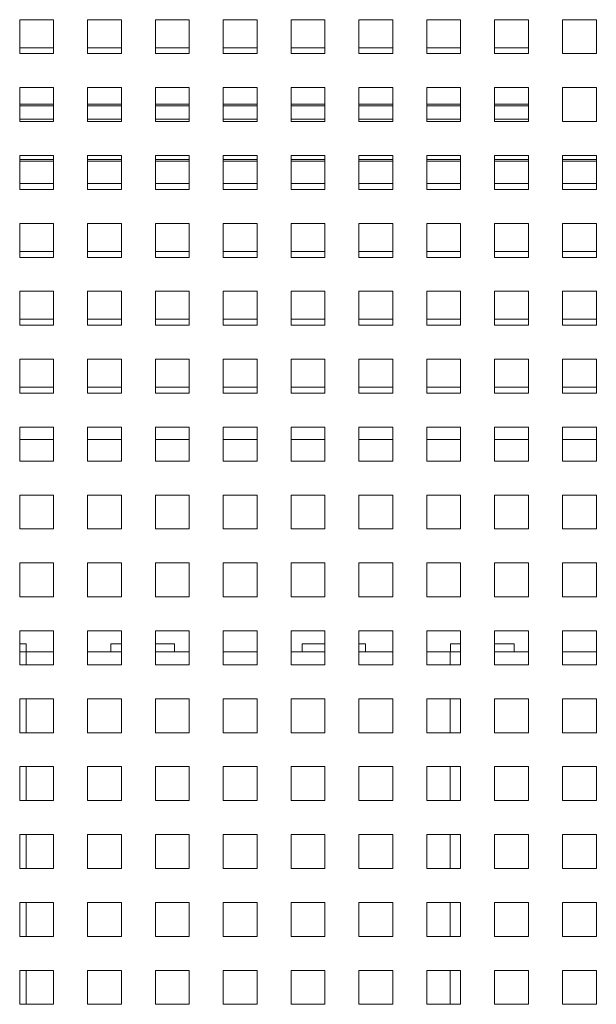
# Paper-space layout '2' of a CAD drawing. Header units: inches. Extents: x 1 to 109, y 1 to 85.
# Tile 10 of 70: x 50.86 to 53.7, y 19.4 to 24.24. Entities that reach past the tile are written whole.
import ezdxf

# ---------------------------------------------------------------- set-up
doc = ezdxf.new("R2010")
doc.units = ezdxf.units.IN
doc.header["$MEASUREMENT"] = 0

psp = doc.layouts.new('2')

# ---------------------------------------------------------------- linework, layer by layer
at = {"color": 7, "linetype": 'Continuous', "lineweight": 15, "ltscale": 5}
for p, q in [((51.0284, 24.2371), (50.8617, 24.2371)), ((50.8617, 24.2371), (50.8617, 24.0704)), ((51.0284, 24.0704), (51.0284, 24.2371)), ((51.3617, 24.2371), (51.1951, 24.2371)), ((51.1951, 24.2371), (51.1951, 24.0704)), ((51.3617, 24.0704), (51.3617, 24.2371)), ((51.6951, 24.2371), (51.5284, 24.2371)), ((51.5284, 24.2371), (51.5284, 24.0704)), ((51.6951, 24.0704), (51.6951, 24.2371)), ((52.0284, 24.2371), (51.8617, 24.2371)), ((51.8617, 24.2371), (51.8617, 24.0704)), ((52.0284, 24.0704), (52.0284, 24.2371)), ((52.3617, 24.2371), (52.1951, 24.2371)), ((52.1951, 24.2371), (52.1951, 24.0704)), ((52.3617, 24.0704), (52.3617, 24.2371)), ((52.6951, 24.2371), (52.5284, 24.2371)), ((52.5284, 24.2371), (52.5284, 24.0704)), ((52.6951, 24.0704), (52.6951, 24.2371)), ((53.0284, 24.2371), (52.8617, 24.2371)), ((52.8617, 24.2371), (52.8617, 24.0704)), ((53.0284, 24.0704), (53.0284, 24.2371)), ((53.3617, 24.2371), (53.1951, 24.2371)), ((53.1951, 24.2371), (53.1951, 24.0704)), ((53.3617, 24.0704), (53.3617, 24.2371)), ((53.6951, 24.2371), (53.5284, 24.2371)), ((53.5284, 24.2371), (53.5284, 24.0704)), ((53.6951, 24.0704), (53.6951, 24.2371)), ((50.8617, 24.0704), (51.0284, 24.0704)), ((51.0284, 24.0996), (50.8619, 24.0996)), ((50.8619, 24.0996), (50.8619, 24.0704)), ((51.1951, 24.0704), (51.3617, 24.0704)), ((51.3617, 24.0996), (51.1952, 24.0996)), ((51.1952, 24.0996), (51.1952, 24.0704)), ((51.5284, 24.0704), (51.6951, 24.0704)), ((51.6951, 24.0996), (51.5286, 24.0996)), ((51.5286, 24.0996), (51.5286, 24.0704)), ((51.8617, 24.0704), (52.0284, 24.0704)), ((52.0284, 24.0996), (51.8619, 24.0996)), ((51.8619, 24.0996), (51.8619, 24.0704)), ((52.1951, 24.0704), (52.3617, 24.0704)), ((52.3617, 24.0996), (52.1952, 24.0996)), ((52.1952, 24.0996), (52.1952, 24.0704)), ((52.5284, 24.0704), (52.6951, 24.0704)), ((52.6951, 24.0996), (52.5286, 24.0996)), ((52.5286, 24.0996), (52.5286, 24.0704)), ((52.8617, 24.0704), (53.0284, 24.0704)), ((53.0284, 24.0996), (52.8619, 24.0996)), ((52.8619, 24.0996), (52.8619, 24.0704)), ((53.1951, 24.0704), (53.3617, 24.0704)), ((53.3617, 24.0996), (53.1952, 24.0996)), ((53.1952, 24.0996), (53.1952, 24.0704)), ((53.5284, 24.0704), (53.6951, 24.0704)), ((51.0284, 23.9038), (50.8617, 23.9038)), ((50.8617, 23.9038), (50.8617, 23.7371)), ((51.0284, 23.7371), (51.0284, 23.9038)), ((51.3617, 23.9038), (51.1951, 23.9038)), ((51.1951, 23.9038), (51.1951, 23.7371)), ((51.3617, 23.7371), (51.3617, 23.9038)), ((51.6951, 23.9038), (51.5284, 23.9038)), ((51.5284, 23.9038), (51.5284, 23.7371)), ((51.6951, 23.7371), (51.6951, 23.9038)), ((52.0284, 23.9038), (51.8617, 23.9038)), ((51.8617, 23.9038), (51.8617, 23.7371)), ((52.0284, 23.7371), (52.0284, 23.9038)), ((52.3617, 23.9038), (52.1951, 23.9038)), ((52.1951, 23.9038), (52.1951, 23.7371)), ((52.3617, 23.7371), (52.3617, 23.9038)), ((52.6951, 23.9038), (52.5284, 23.9038)), ((52.5284, 23.9038), (52.5284, 23.7371)), ((52.6951, 23.7371), (52.6951, 23.9038)), ((53.0284, 23.9038), (52.8617, 23.9038)), ((52.8617, 23.9038), (52.8617, 23.7371)), ((53.0284, 23.7371), (53.0284, 23.9038)), ((53.3617, 23.9038), (53.1951, 23.9038)), ((53.1951, 23.9038), (53.1951, 23.7371)), ((53.3617, 23.7371), (53.3617, 23.9038)), ((53.6951, 23.9038), (53.5284, 23.9038)), ((53.5284, 23.9038), (53.5284, 23.7371)), ((53.6951, 23.7371), (53.6951, 23.9038)), ((51.0284, 23.8229), (50.8617, 23.8229)), ((51.3617, 23.8229), (51.1951, 23.8229)), ((51.6951, 23.8229), (51.5284, 23.8229)), ((52.0284, 23.8229), (51.8617, 23.8229)), ((52.3617, 23.8229), (52.1951, 23.8229)), ((52.6951, 23.8229), (52.5284, 23.8229)), ((53.0284, 23.8229), (52.8617, 23.8229)), ((53.3617, 23.8229), (53.1951, 23.8229)), ((50.8617, 23.7371), (51.0284, 23.7371)), ((51.1951, 23.7371), (51.3617, 23.7371)), ((51.5284, 23.7371), (51.6951, 23.7371)), ((51.8617, 23.7371), (52.0284, 23.7371)), ((52.1951, 23.7371), (52.3617, 23.7371)), ((52.5284, 23.7371), (52.6951, 23.7371)), ((52.8617, 23.7371), (53.0284, 23.7371)), ((53.1951, 23.7371), (53.3617, 23.7371)), ((53.5284, 23.7371), (53.6951, 23.7371)), ((51.0284, 23.5704), (50.8617, 23.5704)), ((50.8617, 23.5704), (50.8617, 23.4038)), ((50.8617, 23.5429), (51.0284, 23.5429)), ((51.0284, 23.4038), (51.0284, 23.5704)), ((51.3617, 23.5704), (51.1951, 23.5704)), ((51.1951, 23.5704), (51.1951, 23.4038)), ((51.1951, 23.5429), (51.3617, 23.5429)), ((51.3617, 23.4038), (51.3617, 23.5704)), ((51.6951, 23.5704), (51.5284, 23.5704)), ((51.5284, 23.5704), (51.5284, 23.4038)), ((51.5284, 23.5429), (51.6951, 23.5429)), ((51.6951, 23.4038), (51.6951, 23.5704)), ((52.0284, 23.5704), (51.8617, 23.5704)), ((51.8617, 23.5704), (51.8617, 23.4038)), ((51.8617, 23.5429), (52.0284, 23.5429)), ((52.0284, 23.4038), (52.0284, 23.5704)), ((52.3617, 23.5704), (52.1951, 23.5704)), ((52.1951, 23.5704), (52.1951, 23.4038)), ((52.1951, 23.5429), (52.3617, 23.5429)), ((52.3617, 23.4038), (52.3617, 23.5704)), ((52.6951, 23.5704), (52.5284, 23.5704)), ((52.5284, 23.5704), (52.5284, 23.4038)), ((52.5284, 23.5429), (52.6951, 23.5429)), ((52.6951, 23.4038), (52.6951, 23.5704)), ((53.0284, 23.5704), (52.8617, 23.5704)), ((52.8617, 23.5704), (52.8617, 23.4038)), ((52.8617, 23.5429), (53.0284, 23.5429)), ((53.0284, 23.4038), (53.0284, 23.5704)), ((53.3617, 23.5704), (53.1951, 23.5704)), ((53.1951, 23.5704), (53.1951, 23.4038)), ((53.1951, 23.5429), (53.3617, 23.5429)), ((53.3617, 23.4038), (53.3617, 23.5704)), ((53.6951, 23.5704), (53.5284, 23.5704)), ((53.5284, 23.5704), (53.5284, 23.4038)), ((53.5284, 23.5429), (53.6951, 23.5429)), ((53.6951, 23.4038), (53.6951, 23.5704)), ((50.8617, 23.4038), (51.0284, 23.4038)), ((51.0284, 23.4329), (50.8619, 23.4329)), ((50.8619, 23.4329), (50.8619, 23.4038)), ((51.1951, 23.4038), (51.3617, 23.4038)), ((51.3617, 23.4329), (51.1952, 23.4329)), ((51.1952, 23.4329), (51.1952, 23.4038)), ((51.5284, 23.4038), (51.6951, 23.4038)), ((51.6951, 23.4329), (51.5286, 23.4329)), ((51.5286, 23.4329), (51.5286, 23.4038)), ((51.8617, 23.4038), (52.0284, 23.4038)), ((52.0284, 23.4329), (51.8619, 23.4329)), ((51.8619, 23.4329), (51.8619, 23.4038)), ((52.1951, 23.4038), (52.3617, 23.4038)), ((52.3617, 23.4329), (52.1952, 23.4329)), ((52.1952, 23.4329), (52.1952, 23.4038)), ((52.5284, 23.4038), (52.6951, 23.4038)), ((52.6951, 23.4329), (52.5286, 23.4329)), ((52.5286, 23.4329), (52.5286, 23.4038)), ((52.8617, 23.4038), (53.0284, 23.4038)), ((53.0284, 23.4329), (52.8619, 23.4329)), ((52.8619, 23.4329), (52.8619, 23.4038)), ((53.1951, 23.4038), (53.3617, 23.4038)), ((53.3617, 23.4329), (53.1952, 23.4329)), ((53.1952, 23.4329), (53.1952, 23.4038)), ((53.5284, 23.4038), (53.6951, 23.4038)), ((53.6951, 23.4329), (53.5286, 23.4329)), ((53.5286, 23.4329), (53.5286, 23.4038)), ((51.0284, 23.2371), (50.8617, 23.2371)), ((50.8617, 23.2371), (50.8617, 23.0704)), ((51.0284, 23.0704), (51.0284, 23.2371)), ((51.3617, 23.2371), (51.1951, 23.2371)), ((51.1951, 23.2371), (51.1951, 23.0704)), ((51.3617, 23.0704), (51.3617, 23.2371)), ((51.6951, 23.2371), (51.5284, 23.2371)), ((51.5284, 23.2371), (51.5284, 23.0704)), ((51.6951, 23.0704), (51.6951, 23.2371)), ((52.0284, 23.2371), (51.8617, 23.2371)), ((51.8617, 23.2371), (51.8617, 23.0704)), ((52.0284, 23.0704), (52.0284, 23.2371)), ((52.3617, 23.2371), (52.1951, 23.2371)), ((52.1951, 23.2371), (52.1951, 23.0704)), ((52.3617, 23.0704), (52.3617, 23.2371)), ((52.6951, 23.2371), (52.5284, 23.2371)), ((52.5284, 23.2371), (52.5284, 23.0704)), ((52.6951, 23.0704), (52.6951, 23.2371)), ((53.0284, 23.2371), (52.8617, 23.2371)), ((52.8617, 23.2371), (52.8617, 23.0704)), ((53.0284, 23.0704), (53.0284, 23.2371)), ((53.3617, 23.2371), (53.1951, 23.2371)), ((53.1951, 23.2371), (53.1951, 23.0704)), ((53.3617, 23.0704), (53.3617, 23.2371)), ((53.6951, 23.2371), (53.5284, 23.2371)), ((53.5284, 23.2371), (53.5284, 23.0704)), ((53.6951, 23.0704), (53.6951, 23.2371)), ((50.8617, 23.0704), (51.0284, 23.0704)), ((51.0284, 23.0996), (50.8619, 23.0996)), ((50.8619, 23.0996), (50.8619, 23.0704)), ((51.1951, 23.0704), (51.3617, 23.0704)), ((51.3617, 23.0996), (51.1952, 23.0996)), ((51.1952, 23.0996), (51.1952, 23.0704)), ((51.5284, 23.0704), (51.6951, 23.0704)), ((51.6951, 23.0996), (51.5286, 23.0996)), ((51.5286, 23.0996), (51.5286, 23.0704)), ((51.8617, 23.0704), (52.0284, 23.0704)), ((52.0284, 23.0996), (51.8619, 23.0996)), ((51.8619, 23.0996), (51.8619, 23.0704)), ((52.1951, 23.0704), (52.3617, 23.0704)), ((52.3617, 23.0996), (52.1952, 23.0996)), ((52.1952, 23.0996), (52.1952, 23.0704)), ((52.5284, 23.0704), (52.6951, 23.0704)), ((52.6951, 23.0996), (52.5286, 23.0996)), ((52.5286, 23.0996), (52.5286, 23.0704)), ((52.8617, 23.0704), (53.0284, 23.0704)), ((53.0284, 23.0996), (52.8619, 23.0996)), ((52.8619, 23.0996), (52.8619, 23.0704)), ((53.1951, 23.0704), (53.3617, 23.0704)), ((53.3617, 23.0996), (53.1952, 23.0996)), ((53.1952, 23.0996), (53.1952, 23.0704)), ((53.5284, 23.0704), (53.6951, 23.0704)), ((53.6951, 23.0996), (53.5286, 23.0996)), ((53.5286, 23.0996), (53.5286, 23.0704)), ((51.0284, 22.9038), (50.8617, 22.9038)), ((50.8617, 22.9038), (50.8617, 22.7371)), ((51.0284, 22.7371), (51.0284, 22.9038)), ((51.3617, 22.9038), (51.1951, 22.9038)), ((51.1951, 22.9038), (51.1951, 22.7371)), ((51.3617, 22.7371), (51.3617, 22.9038)), ((51.6951, 22.9038), (51.5284, 22.9038)), ((51.5284, 22.9038), (51.5284, 22.7371)), ((51.6951, 22.7371), (51.6951, 22.9038)), ((52.0284, 22.9038), (51.8617, 22.9038)), ((51.8617, 22.9038), (51.8617, 22.7371)), ((52.0284, 22.7371), (52.0284, 22.9038)), ((52.3617, 22.9038), (52.1951, 22.9038)), ((52.1951, 22.9038), (52.1951, 22.7371)), ((52.3617, 22.7371), (52.3617, 22.9038)), ((52.6951, 22.9038), (52.5284, 22.9038)), ((52.5284, 22.9038), (52.5284, 22.7371)), ((52.6951, 22.7371), (52.6951, 22.9038)), ((53.0284, 22.9038), (52.8617, 22.9038)), ((52.8617, 22.9038), (52.8617, 22.7371)), ((53.0284, 22.7371), (53.0284, 22.9038)), ((53.3617, 22.9038), (53.1951, 22.9038)), ((53.1951, 22.9038), (53.1951, 22.7371)), ((53.3617, 22.7371), (53.3617, 22.9038)), ((53.6951, 22.9038), (53.5284, 22.9038)), ((53.5284, 22.9038), (53.5284, 22.7371)), ((53.6951, 22.7371), (53.6951, 22.9038)), ((51.0284, 22.7663), (50.8619, 22.7663)), ((50.8619, 22.7663), (50.8619, 22.7371)), ((51.3617, 22.7663), (51.1952, 22.7663)), ((51.1952, 22.7663), (51.1952, 22.7371)), ((51.6951, 22.7663), (51.5286, 22.7663)), ((51.5286, 22.7663), (51.5286, 22.7371)), ((52.0284, 22.7663), (51.8619, 22.7663)), ((51.8619, 22.7663), (51.8619, 22.7371)), ((52.3617, 22.7663), (52.1952, 22.7663)), ((52.1952, 22.7663), (52.1952, 22.7371)), ((52.6951, 22.7663), (52.5286, 22.7663)), ((52.5286, 22.7663), (52.5286, 22.7371)), ((53.0284, 22.7663), (52.8619, 22.7663)), ((52.8619, 22.7663), (52.8619, 22.7371)), ((53.3617, 22.7663), (53.1952, 22.7663)), ((53.1952, 22.7663), (53.1952, 22.7371)), ((53.6951, 22.7663), (53.5286, 22.7663)), ((53.5286, 22.7663), (53.5286, 22.7371)), ((50.8617, 22.7371), (51.0284, 22.7371)), ((51.1951, 22.7371), (51.3617, 22.7371)), ((51.5284, 22.7371), (51.6951, 22.7371)), ((51.8617, 22.7371), (52.0284, 22.7371)), ((52.1951, 22.7371), (52.3617, 22.7371)), ((52.5284, 22.7371), (52.6951, 22.7371)), ((52.8617, 22.7371), (53.0284, 22.7371)), ((53.1951, 22.7371), (53.3617, 22.7371)), ((53.5284, 22.7371), (53.6951, 22.7371)), ((51.0284, 22.5704), (50.8617, 22.5704)), ((50.8617, 22.5704), (50.8617, 22.4038)), ((51.0284, 22.4038), (51.0284, 22.5704)), ((51.3617, 22.5704), (51.1951, 22.5704)), ((51.1951, 22.5704), (51.1951, 22.4038)), ((51.3617, 22.4038), (51.3617, 22.5704)), ((51.6951, 22.5704), (51.5284, 22.5704)), ((51.5284, 22.5704), (51.5284, 22.4038)), ((51.6951, 22.4038), (51.6951, 22.5704)), ((52.0284, 22.5704), (51.8617, 22.5704)), ((51.8617, 22.5704), (51.8617, 22.4038)), ((52.0284, 22.4038), (52.0284, 22.5704)), ((52.3617, 22.5704), (52.1951, 22.5704)), ((52.1951, 22.5704), (52.1951, 22.4038)), ((52.3617, 22.4038), (52.3617, 22.5704)), ((52.6951, 22.5704), (52.5284, 22.5704)), ((52.5284, 22.5704), (52.5284, 22.4038)), ((52.6951, 22.4038), (52.6951, 22.5704)), ((53.0284, 22.5704), (52.8617, 22.5704)), ((52.8617, 22.5704), (52.8617, 22.4038)), ((53.0284, 22.4038), (53.0284, 22.5704)), ((53.3617, 22.5704), (53.1951, 22.5704)), ((53.1951, 22.5704), (53.1951, 22.4038)), ((53.3617, 22.4038), (53.3617, 22.5704)), ((53.6951, 22.5704), (53.5284, 22.5704)), ((53.5284, 22.5704), (53.5284, 22.4038)), ((53.6951, 22.4038), (53.6951, 22.5704)), ((51.0284, 22.4329), (50.8619, 22.4329)), ((50.8619, 22.4329), (50.8619, 22.4038)), ((51.3617, 22.4329), (51.1952, 22.4329)), ((51.1952, 22.4329), (51.1952, 22.4038)), ((51.6951, 22.4329), (51.5286, 22.4329)), ((51.5286, 22.4329), (51.5286, 22.4038)), ((52.0284, 22.4329), (51.8619, 22.4329)), ((51.8619, 22.4329), (51.8619, 22.4038)), ((52.3617, 22.4329), (52.1952, 22.4329)), ((52.1952, 22.4329), (52.1952, 22.4038)), ((52.6951, 22.4329), (52.5286, 22.4329)), ((52.5286, 22.4329), (52.5286, 22.4038)), ((53.0284, 22.4329), (52.8619, 22.4329)), ((52.8619, 22.4329), (52.8619, 22.4038)), ((53.3617, 22.4329), (53.1952, 22.4329)), ((53.1952, 22.4329), (53.1952, 22.4038)), ((53.6951, 22.4329), (53.5286, 22.4329)), ((53.5286, 22.4329), (53.5286, 22.4038)), ((50.8617, 22.4038), (51.0284, 22.4038)), ((51.1951, 22.4038), (51.3617, 22.4038)), ((51.5284, 22.4038), (51.6951, 22.4038)), ((51.8617, 22.4038), (52.0284, 22.4038)), ((52.1951, 22.4038), (52.3617, 22.4038)), ((52.5284, 22.4038), (52.6951, 22.4038)), ((52.8617, 22.4038), (53.0284, 22.4038)), ((53.1951, 22.4038), (53.3617, 22.4038)), ((53.5284, 22.4038), (53.6951, 22.4038)), ((51.0284, 22.2371), (50.8617, 22.2371)), ((50.8617, 22.2371), (50.8617, 22.0704)), ((51.0284, 22.0704), (51.0284, 22.2371)), ((51.3617, 22.2371), (51.1951, 22.2371)), ((51.1951, 22.2371), (51.1951, 22.0704)), ((51.3617, 22.0704), (51.3617, 22.2371)), ((51.6951, 22.2371), (51.5284, 22.2371)), ((51.5284, 22.2371), (51.5284, 22.0704)), ((51.6951, 22.0704), (51.6951, 22.2371)), ((52.0284, 22.2371), (51.8617, 22.2371)), ((51.8617, 22.2371), (51.8617, 22.0704)), ((52.0284, 22.0704), (52.0284, 22.2371)), ((52.3617, 22.2371), (52.1951, 22.2371)), ((52.1951, 22.2371), (52.1951, 22.0704)), ((52.3617, 22.0704), (52.3617, 22.2371)), ((52.6951, 22.2371), (52.5284, 22.2371)), ((52.5284, 22.2371), (52.5284, 22.0704)), ((52.6951, 22.0704), (52.6951, 22.2371)), ((53.0284, 22.2371), (52.8617, 22.2371)), ((52.8617, 22.2371), (52.8617, 22.0704)), ((53.0284, 22.0704), (53.0284, 22.2371)), ((53.3617, 22.2371), (53.1951, 22.2371)), ((53.1951, 22.2371), (53.1951, 22.0704)), ((53.3617, 22.0704), (53.3617, 22.2371)), ((53.6951, 22.2371), (53.5284, 22.2371)), ((53.5284, 22.2371), (53.5284, 22.0704)), ((53.6951, 22.0704), (53.6951, 22.2371)), ((51.0284, 22.1763), (50.8617, 22.1763)), ((51.3617, 22.1763), (51.1951, 22.1763)), ((51.6951, 22.1763), (51.5284, 22.1763)), ((52.0284, 22.1763), (51.8617, 22.1763)), ((52.3617, 22.1763), (52.1951, 22.1763)), ((52.6951, 22.1763), (52.5284, 22.1763)), ((53.0284, 22.1763), (52.8617, 22.1763)), ((53.3617, 22.1763), (53.1951, 22.1763)), ((53.6951, 22.1763), (53.5284, 22.1763)), ((50.8617, 22.0704), (51.0284, 22.0704)), ((51.1951, 22.0704), (51.3617, 22.0704)), ((51.5284, 22.0704), (51.6951, 22.0704)), ((51.8617, 22.0704), (52.0284, 22.0704)), ((52.1951, 22.0704), (52.3617, 22.0704)), ((52.5284, 22.0704), (52.6951, 22.0704)), ((52.8617, 22.0704), (53.0284, 22.0704)), ((53.1951, 22.0704), (53.3617, 22.0704)), ((53.5284, 22.0704), (53.6951, 22.0704)), ((51.0284, 21.9038), (50.8617, 21.9038)), ((50.8617, 21.9038), (50.8617, 21.7371)), ((51.0284, 21.7371), (51.0284, 21.9038)), ((51.3617, 21.9038), (51.1951, 21.9038)), ((51.1951, 21.9038), (51.1951, 21.7371)), ((51.3617, 21.7371), (51.3617, 21.9038)), ((51.6951, 21.9038), (51.5284, 21.9038)), ((51.5284, 21.9038), (51.5284, 21.7371)), ((51.6951, 21.7371), (51.6951, 21.9038)), ((52.0284, 21.9038), (51.8617, 21.9038)), ((51.8617, 21.9038), (51.8617, 21.7371)), ((52.0284, 21.7371), (52.0284, 21.9038)), ((52.3617, 21.9038), (52.1951, 21.9038)), ((52.1951, 21.9038), (52.1951, 21.7371)), ((52.3617, 21.7371), (52.3617, 21.9038)), ((52.6951, 21.9038), (52.5284, 21.9038)), ((52.5284, 21.9038), (52.5284, 21.7371)), ((52.6951, 21.7371), (52.6951, 21.9038)), ((53.0284, 21.9038), (52.8617, 21.9038)), ((52.8617, 21.9038), (52.8617, 21.7371)), ((53.0284, 21.7371), (53.0284, 21.9038)), ((53.3617, 21.9038), (53.1951, 21.9038)), ((53.1951, 21.9038), (53.1951, 21.7371)), ((53.3617, 21.7371), (53.3617, 21.9038)), ((53.6951, 21.9038), (53.5284, 21.9038)), ((53.5284, 21.9038), (53.5284, 21.7371)), ((53.6951, 21.7371), (53.6951, 21.9038)), ((50.8617, 21.7371), (51.0284, 21.7371)), ((51.1951, 21.7371), (51.3617, 21.7371)), ((51.5284, 21.7371), (51.6951, 21.7371)), ((51.8617, 21.7371), (52.0284, 21.7371)), ((52.1951, 21.7371), (52.3617, 21.7371)), ((52.5284, 21.7371), (52.6951, 21.7371)), ((52.8617, 21.7371), (53.0284, 21.7371)), ((53.1951, 21.7371), (53.3617, 21.7371)), ((53.5284, 21.7371), (53.6951, 21.7371)), ((51.0284, 21.5704), (50.8617, 21.5704)), ((50.8617, 21.5704), (50.8617, 21.4038)), ((51.0284, 21.4038), (51.0284, 21.5704)), ((51.3617, 21.5704), (51.1951, 21.5704)), ((51.1951, 21.5704), (51.1951, 21.4038)), ((51.3617, 21.4038), (51.3617, 21.5704)), ((51.6951, 21.5704), (51.5284, 21.5704)), ((51.5284, 21.5704), (51.5284, 21.4038)), ((51.6951, 21.4038), (51.6951, 21.5704)), ((52.0284, 21.5704), (51.8617, 21.5704)), ((51.8617, 21.5704), (51.8617, 21.4038)), ((52.0284, 21.4038), (52.0284, 21.5704)), ((52.3617, 21.5704), (52.1951, 21.5704)), ((52.1951, 21.5704), (52.1951, 21.4038)), ((52.3617, 21.4038), (52.3617, 21.5704)), ((52.6951, 21.5704), (52.5284, 21.5704)), ((52.5284, 21.5704), (52.5284, 21.4038)), ((52.6951, 21.4038), (52.6951, 21.5704)), ((53.0284, 21.5704), (52.8617, 21.5704)), ((52.8617, 21.5704), (52.8617, 21.4038)), ((53.0284, 21.4038), (53.0284, 21.5704)), ((53.3617, 21.5704), (53.1951, 21.5704)), ((53.1951, 21.5704), (53.1951, 21.4038)), ((53.3617, 21.4038), (53.3617, 21.5704)), ((53.6951, 21.5704), (53.5284, 21.5704)), ((53.5284, 21.5704), (53.5284, 21.4038)), ((53.6951, 21.4038), (53.6951, 21.5704)), ((50.8617, 21.4038), (51.0284, 21.4038)), ((51.1951, 21.4038), (51.3617, 21.4038)), ((51.5284, 21.4038), (51.6951, 21.4038)), ((51.8617, 21.4038), (52.0284, 21.4038)), ((52.1951, 21.4038), (52.3617, 21.4038)), ((52.5284, 21.4038), (52.6951, 21.4038)), ((52.8617, 21.4038), (53.0284, 21.4038)), ((53.1951, 21.4038), (53.3617, 21.4038)), ((53.5284, 21.4038), (53.6951, 21.4038)), ((51.0284, 21.2371), (50.8617, 21.2371)), ((50.8617, 21.2371), (50.8617, 21.0704)), ((51.0284, 21.0704), (51.0284, 21.2371)), ((51.3617, 21.2371), (51.1951, 21.2371)), ((51.1951, 21.2371), (51.1951, 21.0704)), ((51.3617, 21.0704), (51.3617, 21.2371)), ((51.6951, 21.2371), (51.5284, 21.2371)), ((51.5284, 21.2371), (51.5284, 21.0704)), ((51.6951, 21.0704), (51.6951, 21.2371)), ((52.0284, 21.2371), (51.8617, 21.2371)), ((51.8617, 21.2371), (51.8617, 21.0704)), ((52.0284, 21.0704), (52.0284, 21.2371)), ((52.3617, 21.2371), (52.1951, 21.2371)), ((52.1951, 21.2371), (52.1951, 21.0704)), ((52.3617, 21.0704), (52.3617, 21.2371)), ((52.6951, 21.2371), (52.5284, 21.2371)), ((52.5284, 21.2371), (52.5284, 21.0704)), ((52.6951, 21.0704), (52.6951, 21.2371)), ((53.0284, 21.2371), (52.8617, 21.2371)), ((52.8617, 21.2371), (52.8617, 21.0704)), ((53.0284, 21.0704), (53.0284, 21.2371)), ((53.3617, 21.2371), (53.1951, 21.2371)), ((53.1951, 21.2371), (53.1951, 21.0704)), ((53.3617, 21.0704), (53.3617, 21.2371)), ((53.6951, 21.2371), (53.5284, 21.2371)), ((53.5284, 21.2371), (53.5284, 21.0704)), ((53.6951, 21.0704), (53.6951, 21.2371)), ((50.8617, 21.1738), (50.8935, 21.1738)), ((50.8935, 21.1738), (50.8935, 21.1346)), ((51.3101, 21.1738), (51.3101, 21.1346)), ((51.3101, 21.1738), (51.3617, 21.1738)), ((51.5284, 21.1738), (51.6226, 21.1738)), ((51.6226, 21.1738), (51.6226, 21.1346)), ((52.2491, 21.1738), (52.2491, 21.1346)), ((52.3617, 21.1738), (52.2491, 21.1738)), ((52.5616, 21.1738), (52.5284, 21.1738)), ((52.5616, 21.1738), (52.5616, 21.1346)), ((52.9783, 21.1738), (52.9783, 21.1346)), ((53.0284, 21.1738), (52.9783, 21.1738)), ((53.2908, 21.1738), (53.1951, 21.1738)), ((53.2908, 21.1738), (53.2908, 21.1346)), ((50.8617, 21.1346), (50.8935, 21.1346)), ((50.8935, 21.1346), (50.8942, 21.1346)), ((50.8942, 21.1346), (51.0284, 21.1346)), ((51.1951, 21.1346), (51.3101, 21.1346)), ((51.3101, 21.1346), (51.3617, 21.1346)), ((51.5284, 21.1346), (51.6226, 21.1346)), ((51.6226, 21.1346), (51.6951, 21.1346)), ((51.8617, 21.1346), (52.0284, 21.1346)), ((52.1951, 21.1346), (52.2491, 21.1346)), ((52.3617, 21.1346), (52.2491, 21.1346)), ((52.5616, 21.1346), (52.5284, 21.1346)), ((52.5616, 21.1346), (52.6951, 21.1346)), ((52.8617, 21.1346), (52.9775, 21.1346)), ((52.9775, 21.1346), (52.9783, 21.1346)), ((53.0284, 21.1346), (52.9783, 21.1346)), ((53.2908, 21.1346), (53.1951, 21.1346)), ((53.2908, 21.1346), (53.3617, 21.1346)), ((53.5284, 21.1346), (53.6951, 21.1346)), ((50.8617, 21.0704), (51.0284, 21.0704)), ((51.1951, 21.0704), (51.3617, 21.0704)), ((51.5284, 21.0704), (51.6951, 21.0704)), ((51.8617, 21.0704), (52.0284, 21.0704)), ((52.1951, 21.0704), (52.3617, 21.0704)), ((52.5284, 21.0704), (52.6951, 21.0704)), ((52.8617, 21.0704), (53.0284, 21.0704)), ((53.1951, 21.0704), (53.3617, 21.0704)), ((53.5284, 21.0704), (53.6951, 21.0704)), ((51.0284, 20.9038), (50.8617, 20.9038)), ((50.8617, 20.9038), (50.8617, 20.7371)), ((51.0284, 20.7371), (51.0284, 20.9038)), ((51.3617, 20.9038), (51.1951, 20.9038)), ((51.1951, 20.9038), (51.1951, 20.7371)), ((51.3617, 20.7371), (51.3617, 20.9038)), ((51.6951, 20.9038), (51.5284, 20.9038)), ((51.5284, 20.9038), (51.5284, 20.7371)), ((51.6951, 20.7371), (51.6951, 20.9038)), ((52.0284, 20.9038), (51.8617, 20.9038)), ((51.8617, 20.9038), (51.8617, 20.7371)), ((52.0284, 20.7371), (52.0284, 20.9038)), ((52.3617, 20.9038), (52.1951, 20.9038)), ((52.1951, 20.9038), (52.1951, 20.7371)), ((52.3617, 20.7371), (52.3617, 20.9038)), ((52.6951, 20.9038), (52.5284, 20.9038)), ((52.5284, 20.9038), (52.5284, 20.7371)), ((52.6951, 20.7371), (52.6951, 20.9038)), ((53.0284, 20.9038), (52.8617, 20.9038)), ((52.8617, 20.9038), (52.8617, 20.7371)), ((53.0284, 20.7371), (53.0284, 20.9038)), ((53.3617, 20.9038), (53.1951, 20.9038)), ((53.1951, 20.9038), (53.1951, 20.7371)), ((53.3617, 20.7371), (53.3617, 20.9038)), ((53.6951, 20.9038), (53.5284, 20.9038)), ((53.5284, 20.9038), (53.5284, 20.7371)), ((53.6951, 20.7371), (53.6951, 20.9038)), ((50.8617, 20.7371), (51.0284, 20.7371)), ((51.1951, 20.7371), (51.3617, 20.7371)), ((51.5284, 20.7371), (51.6951, 20.7371)), ((51.8617, 20.7371), (52.0284, 20.7371)), ((52.1951, 20.7371), (52.3617, 20.7371)), ((52.5284, 20.7371), (52.6951, 20.7371)), ((52.8617, 20.7371), (53.0284, 20.7371)), ((53.1951, 20.7371), (53.3617, 20.7371)), ((53.5284, 20.7371), (53.6951, 20.7371)), ((51.0284, 20.5704), (50.8617, 20.5704)), ((50.8617, 20.5704), (50.8617, 20.4038)), ((51.0284, 20.4038), (51.0284, 20.5704)), ((51.3617, 20.5704), (51.1951, 20.5704)), ((51.1951, 20.5704), (51.1951, 20.4038)), ((51.3617, 20.4038), (51.3617, 20.5704)), ((51.6951, 20.5704), (51.5284, 20.5704)), ((51.5284, 20.5704), (51.5284, 20.4038)), ((51.6951, 20.4038), (51.6951, 20.5704)), ((52.0284, 20.5704), (51.8617, 20.5704)), ((51.8617, 20.5704), (51.8617, 20.4038)), ((52.0284, 20.4038), (52.0284, 20.5704)), ((52.3617, 20.5704), (52.1951, 20.5704)), ((52.1951, 20.5704), (52.1951, 20.4038)), ((52.3617, 20.4038), (52.3617, 20.5704)), ((52.6951, 20.5704), (52.5284, 20.5704)), ((52.5284, 20.5704), (52.5284, 20.4038)), ((52.6951, 20.4038), (52.6951, 20.5704)), ((53.0284, 20.5704), (52.8617, 20.5704)), ((52.8617, 20.5704), (52.8617, 20.4038)), ((53.0284, 20.4038), (53.0284, 20.5704)), ((53.3617, 20.5704), (53.1951, 20.5704)), ((53.1951, 20.5704), (53.1951, 20.4038)), ((53.3617, 20.4038), (53.3617, 20.5704)), ((53.5284, 20.5704), (53.5284, 20.4038)), ((53.6951, 20.5704), (53.5284, 20.5704)), ((53.6951, 20.4038), (53.6951, 20.5704)), ((50.8617, 20.4038), (51.0284, 20.4038)), ((51.1951, 20.4038), (51.3617, 20.4038)), ((51.5284, 20.4038), (51.6951, 20.4038)), ((51.8617, 20.4038), (52.0284, 20.4038)), ((52.1951, 20.4038), (52.3617, 20.4038)), ((52.5284, 20.4038), (52.6951, 20.4038)), ((52.8617, 20.4038), (53.0284, 20.4038)), ((53.1951, 20.4038), (53.3617, 20.4038)), ((53.5284, 20.4038), (53.6951, 20.4038)), ((51.0284, 20.2371), (50.8617, 20.2371)), ((50.8617, 20.2371), (50.8617, 20.0704)), ((51.0284, 20.0704), (51.0284, 20.2371)), ((51.3617, 20.2371), (51.1951, 20.2371)), ((51.1951, 20.2371), (51.1951, 20.0704)), ((51.3617, 20.0704), (51.3617, 20.2371)), ((51.6951, 20.2371), (51.5284, 20.2371)), ((51.5284, 20.2371), (51.5284, 20.0704)), ((51.6951, 20.0704), (51.6951, 20.2371)), ((52.0284, 20.2371), (51.8617, 20.2371)), ((51.8617, 20.2371), (51.8617, 20.0704)), ((52.0284, 20.0704), (52.0284, 20.2371)), ((52.3617, 20.2371), (52.1951, 20.2371)), ((52.1951, 20.2371), (52.1951, 20.0704)), ((52.3617, 20.0704), (52.3617, 20.2371)), ((52.6951, 20.2371), (52.5284, 20.2371)), ((52.5284, 20.2371), (52.5284, 20.0704)), ((52.6951, 20.0704), (52.6951, 20.2371)), ((53.0284, 20.2371), (52.8617, 20.2371)), ((52.8617, 20.2371), (52.8617, 20.0704)), ((53.0284, 20.0704), (53.0284, 20.2371)), ((53.3617, 20.2371), (53.1951, 20.2371)), ((53.1951, 20.2371), (53.1951, 20.0704)), ((53.3617, 20.0704), (53.3617, 20.2371)), ((53.5284, 20.2371), (53.5284, 20.0704)), ((53.6951, 20.2371), (53.5284, 20.2371)), ((53.6951, 20.0704), (53.6951, 20.2371)), ((50.8617, 20.0704), (51.0284, 20.0704)), ((51.1951, 20.0704), (51.3617, 20.0704)), ((51.5284, 20.0704), (51.6951, 20.0704)), ((51.8617, 20.0704), (52.0284, 20.0704)), ((52.1951, 20.0704), (52.3617, 20.0704)), ((52.5284, 20.0704), (52.6951, 20.0704)), ((52.8617, 20.0704), (53.0284, 20.0704)), ((53.1951, 20.0704), (53.3617, 20.0704)), ((53.5284, 20.0704), (53.6951, 20.0704)), ((51.0284, 19.9038), (50.8617, 19.9038)), ((50.8617, 19.9038), (50.8617, 19.7371)), ((51.0284, 19.7371), (51.0284, 19.9038)), ((51.3617, 19.9038), (51.1951, 19.9038)), ((51.1951, 19.9038), (51.1951, 19.7371)), ((51.3617, 19.7371), (51.3617, 19.9038)), ((51.6951, 19.9038), (51.5284, 19.9038)), ((51.5284, 19.9038), (51.5284, 19.7371)), ((51.6951, 19.7371), (51.6951, 19.9038)), ((52.0284, 19.9038), (51.8617, 19.9038)), ((51.8617, 19.9038), (51.8617, 19.7371)), ((52.0284, 19.7371), (52.0284, 19.9038)), ((52.3617, 19.9038), (52.1951, 19.9038)), ((52.1951, 19.9038), (52.1951, 19.7371)), ((52.3617, 19.7371), (52.3617, 19.9038)), ((52.6951, 19.9038), (52.5284, 19.9038)), ((52.5284, 19.9038), (52.5284, 19.7371)), ((52.6951, 19.7371), (52.6951, 19.9038)), ((53.0284, 19.9038), (52.8617, 19.9038)), ((52.8617, 19.9038), (52.8617, 19.7371)), ((53.0284, 19.7371), (53.0284, 19.9038)), ((53.3617, 19.9038), (53.1951, 19.9038)), ((53.1951, 19.9038), (53.1951, 19.7371)), ((53.3617, 19.7371), (53.3617, 19.9038)), ((53.6951, 19.9038), (53.5284, 19.9038)), ((53.5284, 19.9038), (53.5284, 19.7371)), ((53.6951, 19.7371), (53.6951, 19.9038)), ((50.8617, 19.7371), (51.0284, 19.7371)), ((51.1951, 19.7371), (51.3617, 19.7371)), ((51.5284, 19.7371), (51.6951, 19.7371)), ((51.8617, 19.7371), (52.0284, 19.7371)), ((52.1951, 19.7371), (52.3617, 19.7371)), ((52.5284, 19.7371), (52.6951, 19.7371)), ((52.8617, 19.7371), (53.0284, 19.7371)), ((53.1951, 19.7371), (53.3617, 19.7371)), ((53.5284, 19.7371), (53.6951, 19.7371)), ((51.0284, 19.5704), (50.8617, 19.5704)), ((50.8617, 19.5704), (50.8617, 19.4038)), ((51.0284, 19.4038), (51.0284, 19.5704)), ((51.3617, 19.5704), (51.1951, 19.5704)), ((51.1951, 19.5704), (51.1951, 19.4038)), ((51.3617, 19.4038), (51.3617, 19.5704)), ((51.6951, 19.5704), (51.5284, 19.5704)), ((51.5284, 19.5704), (51.5284, 19.4038)), ((51.6951, 19.4038), (51.6951, 19.5704)), ((52.0284, 19.5704), (51.8617, 19.5704)), ((51.8617, 19.5704), (51.8617, 19.4038)), ((52.0284, 19.4038), (52.0284, 19.5704)), ((52.3617, 19.5704), (52.1951, 19.5704)), ((52.1951, 19.5704), (52.1951, 19.4038)), ((52.3617, 19.4038), (52.3617, 19.5704)), ((52.6951, 19.5704), (52.5284, 19.5704)), ((52.5284, 19.5704), (52.5284, 19.4038)), ((52.6951, 19.4038), (52.6951, 19.5704)), ((53.0284, 19.5704), (52.8617, 19.5704)), ((52.8617, 19.5704), (52.8617, 19.4038)), ((53.0284, 19.4038), (53.0284, 19.5704)), ((53.3617, 19.5704), (53.1951, 19.5704)), ((53.1951, 19.5704), (53.1951, 19.4038)), ((53.3617, 19.4038), (53.3617, 19.5704)), ((53.6951, 19.5704), (53.5284, 19.5704)), ((53.5284, 19.5704), (53.5284, 19.4038)), ((53.6951, 19.4038), (53.6951, 19.5704)), ((50.8617, 19.4038), (51.0284, 19.4038)), ((51.1951, 19.4038), (51.3617, 19.4038)), ((51.5284, 19.4038), (51.6951, 19.4038)), ((51.8617, 19.4038), (52.0284, 19.4038)), ((52.1951, 19.4038), (52.3617, 19.4038)), ((52.5284, 19.4038), (52.6951, 19.4038)), ((52.8617, 19.4038), (53.0284, 19.4038)), ((53.1951, 19.4038), (53.3617, 19.4038)), ((53.5284, 19.4038), (53.6951, 19.4038))]:
    psp.add_line(p, q, dxfattribs=at)
at = {"color": 8, "linetype": 'Continuous', "lineweight": 15, "ltscale": 5}
for p, q in [((51.0284, 23.8146), (50.8617, 23.8146)), ((51.3617, 23.8146), (51.1951, 23.8146)), ((51.6951, 23.8146), (51.5284, 23.8146)), ((52.0284, 23.8146), (51.8617, 23.8146)), ((52.3617, 23.8146), (52.1951, 23.8146)), ((52.6951, 23.8146), (52.5284, 23.8146)), ((53.0284, 23.8146), (52.8617, 23.8146)), ((53.3617, 23.8146), (53.1951, 23.8146)), ((51.0284, 23.749), (50.8617, 23.749)), ((51.3617, 23.749), (51.1951, 23.749)), ((51.6951, 23.749), (51.5284, 23.749)), ((52.0284, 23.749), (51.8617, 23.749)), ((52.3617, 23.749), (52.1951, 23.749)), ((52.6951, 23.749), (52.5284, 23.749)), ((53.0284, 23.749), (52.8617, 23.749)), ((53.3617, 23.749), (53.1951, 23.749)), ((50.8617, 23.5513), (51.0284, 23.5513)), ((51.1951, 23.5513), (51.3617, 23.5513)), ((51.5284, 23.5513), (51.6951, 23.5513)), ((51.8617, 23.5513), (52.0284, 23.5513)), ((52.1951, 23.5513), (52.3617, 23.5513)), ((52.5284, 23.5513), (52.6951, 23.5513)), ((52.8617, 23.5513), (53.0284, 23.5513)), ((53.1951, 23.5513), (53.3617, 23.5513)), ((53.5284, 23.5513), (53.6951, 23.5513)), ((50.8942, 21.1346), (50.8942, 21.0704)), ((52.9775, 21.0704), (52.9775, 21.1346)), ((50.8942, 20.9038), (50.8942, 20.7371)), ((52.9775, 20.7371), (52.9775, 20.9038)), ((50.8942, 20.5704), (50.8942, 20.4038)), ((52.9775, 20.4038), (52.9775, 20.5704)), ((50.8942, 20.2371), (50.8942, 20.0704)), ((52.9775, 20.0704), (52.9775, 20.2371)), ((50.8942, 19.9038), (50.8942, 19.7371)), ((52.9775, 19.7371), (52.9775, 19.9038)), ((50.8942, 19.5704), (50.8942, 19.4038)), ((52.9775, 19.4038), (52.9775, 19.5704))]:
    psp.add_line(p, q, dxfattribs=at)

doc.saveas('drawing.dxf')
